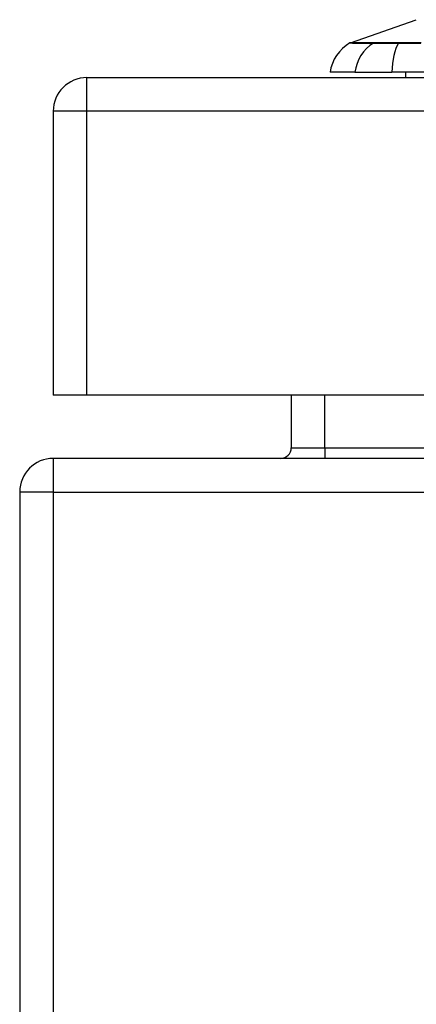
# Model space of a CAD drawing. Header units: inches. Extents: x 17 to 386, y 34 to 183.
# Tile 25 of 139: x 16.8 to 17.96, y 179.88 to 182.78. Entities that reach past the tile are written whole.
import ezdxf

# ---------------------------------------------------------------- set-up
doc = ezdxf.new("R2010")
doc.units = ezdxf.units.IN
doc.header["$MEASUREMENT"] = 0
doc.layers.add('Visible Edges(ANSI)', color=7, linetype='Continuous', lineweight=25)
doc.layers.add('Visible Tangent Edges(ANSI)', color=7, linetype='Continuous', lineweight=25)

msp = doc.modelspace()

# ---------------------------------------------------------------- linework, layer by layer
at = {"layer": 'Visible Edges(ANSI)'}
for p, q in [((17.7697, 182.7117), (17.9632, 182.7795)), ((16.995, 182.6091), (88.6, 182.6091)), ((17.7825, 182.6248), (17.7098, 182.6248)), ((17.7825, 182.6248), (17.8913, 182.6248)), ((18.7487, 182.6248), (17.8913, 182.6248)), ((17.9322, 182.6091), (17.9322, 182.6248)), ((16.896, 182.5101), (16.896, 181.6751)), ((16.995, 181.6751), (16.896, 181.6751)), ((88.6, 181.6751), (16.995, 181.6751)), ((17.5957, 181.6751), (17.5957, 181.5206)), ((88.6985, 181.4896), (16.8965, 181.4896)), ((16.7975, 181.3906), (16.7975, 171.5886))]:
    msp.add_line(p, q, dxfattribs=at)
for centre, radius, start, end in [((17.8268, 182.6085), 0.1181, 119.8169, 172.0587), ((17.7729, 182.7024), 0.00984, 109.29, 119.8169), ((16.995, 182.5101), 0.099, 90, 180), ((17.5647, 181.5206), 0.031, 270, 0), ((16.8965, 181.3906), 0.099, 90, 180)]:
    msp.add_arc(centre, radius, start, end, dxfattribs=at)
at = {"layer": 'Visible Tangent Edges(ANSI)'}
for p, q in [((17.7697, 182.7117), (17.9632, 182.7795)), ((17.8395, 182.7118), (17.8393, 182.7118)), ((17.9117, 182.7118), (17.9112, 182.7118)), ((16.995, 182.5101), (16.995, 182.6091)), ((16.995, 182.5101), (16.896, 182.5101)), ((16.995, 181.6751), (16.995, 182.5101)), ((88.6, 182.5101), (16.995, 182.5101)), ((17.6947, 181.5206), (17.6947, 181.6751)), ((17.5957, 181.5206), (17.6947, 181.5206)), ((17.6947, 181.5206), (17.6947, 181.4896)), ((17.6947, 181.5206), (87.7994, 181.5206)), ((16.8965, 181.3906), (16.8965, 181.4896)), ((16.8965, 181.3906), (16.7975, 181.3906)), ((16.8965, 171.5886), (16.8965, 181.3906)), ((16.8965, 181.3906), (88.6985, 181.3906))]:
    msp.add_line(p, q, dxfattribs=at)
at = {"layer": 'Visible Tangent Edges(ANSI)', "flags": 128}
for points in [[(17.768, 182.711), (17.7681, 182.711), (17.7685, 182.711), (17.7691, 182.711), (17.77, 182.711), (17.771, 182.711), (17.7724, 182.711), (17.774, 182.711), (17.7758, 182.7109), (17.7778, 182.7109), (17.7801, 182.7109), (17.7827, 182.7109), (17.7855, 182.7109), (17.7885, 182.7109), (17.7917, 182.7109), (17.7952, 182.7109), (17.799, 182.7109), (17.8029, 182.7109), (17.8071, 182.7108), (17.8116, 182.7108), (17.8162, 182.7108), (17.8211, 182.7108), (17.8263, 182.7108), (17.8316, 182.7108), (17.8372, 182.7108)], [(17.8393, 182.7118), (17.8337, 182.7118), (17.8283, 182.7118), (17.8232, 182.7118), (17.8182, 182.7118), (17.8135, 182.7118), (17.8091, 182.7118), (17.8049, 182.7118), (17.8009, 182.7118), (17.7971, 182.7117), (17.7936, 182.7117), (17.7903, 182.7117), (17.7872, 182.7117), (17.7844, 182.7117), (17.7819, 182.7117), (17.7796, 182.7117), (17.7775, 182.7117), (17.7757, 182.7117), (17.7741, 182.7117), (17.7727, 182.7117), (17.7716, 182.7117), (17.7708, 182.7117), (17.7702, 182.7117), (17.7698, 182.7117), (17.7697, 182.7117)], [(17.8372, 182.7108), (17.8387, 182.7108), (17.8404, 182.7108), (17.8423, 182.7107), (17.8443, 182.7107), (17.8464, 182.7107), (17.8487, 182.7107), (17.8512, 182.7107), (17.8537, 182.7107), (17.8565, 182.7107), (17.8593, 182.7107), (17.8623, 182.7107), (17.8654, 182.7107), (17.8686, 182.7107), (17.8719, 182.7107), (17.8754, 182.7107), (17.8789, 182.7107), (17.8826, 182.7107), (17.8863, 182.7107), (17.8901, 182.7107), (17.894, 182.7107), (17.898, 182.7107), (17.9021, 182.7108), (17.9062, 182.7108), (17.9104, 182.7108)], [(17.9112, 182.7118), (17.9071, 182.7118), (17.9031, 182.7118), (17.8991, 182.7118), (17.8952, 182.7118), (17.8914, 182.7118), (17.8877, 182.7118), (17.884, 182.7118), (17.8805, 182.7118), (17.877, 182.7118), (17.8736, 182.7118), (17.8704, 182.7118), (17.8672, 182.7118), (17.8642, 182.7118), (17.8613, 182.7118), (17.8585, 182.7118), (17.8558, 182.7118), (17.8533, 182.7118), (17.8509, 182.7118), (17.8486, 182.7118), (17.8465, 182.7118), (17.8445, 182.7118), (17.8427, 182.7118), (17.841, 182.7118), (17.8395, 182.7118)], [(17.9104, 182.7108), (17.9434, 182.7108), (17.9767, 182.7108)], [(17.9777, 182.7118), (17.9445, 182.7118), (17.9117, 182.7118)]]:
    msp.add_lwpolyline(points, dxfattribs=at)
at = {"layer": 'Visible Tangent Edges(ANSI)'}
for centre, major_axis, ratio, start_param, end_param in [((17.893, 182.6085), (0, 0.1181), 0.943995, 0.523835, 1.432195), ((17.8418, 182.7023), (0.00008, 0.00984), 0.945463, 0.267645, 0.531352), ((17.9299, 182.6085), (0, 0.1181), 0.32996, 0.523835, 1.432195), ((17.9121, 182.7023), (-0.00003, 0.00984), 0.32572, 0.259229, 0.522936)]:
    msp.add_ellipse(centre, major_axis=major_axis, ratio=ratio, start_param=start_param, end_param=end_param, dxfattribs=at)

doc.saveas('drawing.dxf')
